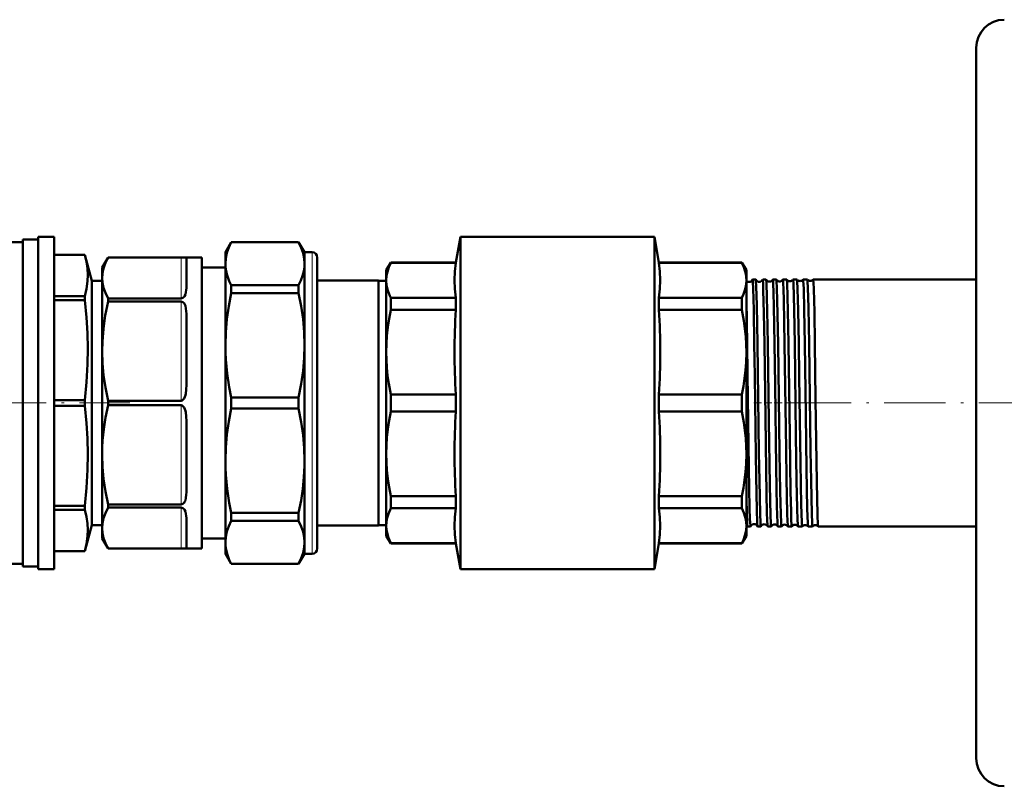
# Model space of a CAD drawing. Extents: x -1438 to 1837, y -1701 to 699.
# Tile 75 of 90: x 1043 to 1236, y -336 to -186. Entities that reach past the tile are written whole.
import ezdxf

# ---------------------------------------------------------------- set-up
doc = ezdxf.new("R2010")
doc.units = 0
doc.linetypes.add('DASHDOT', pattern=[18.5, 12, -3, 0.5, -3])

msp = doc.modelspace()

# ---------------------------------------------------------------- linework, layer by layer
at = {"color": 7, "lineweight": 50}
for p, q in [((1230.43, -191.1), (1230.43, -227.28)), ((1230.43, -227.28), (1230.43, -330.1)), ((1035.8, -229.1), (1043.8, -229.1)), ((1043.8, -260.6), (1043.8, -228.6)), ((1043.8, -228.6), (1046.8, -228.6)), ((1046.8, -293.1), (1046.8, -228.1)), ((1046.8, -228.1), (1049.92, -228.1)), ((1049.92, -293.1), (1049.92, -228.1)), ((1083.43, -231.1), (1084.58, -229.1)), ((1084.58, -229.12), (1084.58, -229.1)), ((1084.58, -229.1), (1097.77, -229.1)), ((1084.58, -229.12), (1097.77, -229.12)), ((1097.77, -229.12), (1097.77, -229.1)), ((1098.93, -231.1), (1097.77, -229.1)), ((1128.55, -233.1), (1129.43, -228.1)), ((1129.43, -228.1), (1129.43, -260.6)), ((1129.43, -228.1), (1167.43, -228.1)), ((1167.43, -293.1), (1167.43, -228.1)), ((1168.31, -233.1), (1167.43, -228.1)), ((1083.43, -233.35), (1083.43, -231.1)), ((1098.93, -233.35), (1098.93, -231.1)), ((1098.93, -231.1), (1100.43, -231.1)), ((1049.92, -231.6), (1055.94, -231.6)), ((1049.92, -231.61), (1055.94, -231.61)), ((1055.94, -231.61), (1055.94, -231.6)), ((1055.94, -231.6), (1057.3, -236.7)), ((1059.3, -234.1), (1060.46, -232.1)), ((1060.46, -232.1), (1060.46, -232.11)), ((1078.8, -232.1), (1060.46, -232.1)), ((1074.8, -232.11), (1060.46, -232.11)), ((1075.8, -238.06), (1075.8, -232.33)), ((1078.8, -232.1), (1078.8, -261.05)), ((1101.43, -240.45), (1101.43, -232.1)), ((1114.93, -234.6), (1115.79, -233.1)), ((1115.79, -233.15), (1115.79, -233.1)), ((1128.55, -233.1), (1115.79, -233.1)), ((1115.79, -233.15), (1128.55, -233.15)), ((1128.55, -233.15), (1128.55, -233.1)), ((1168.31, -233.15), (1168.31, -233.1)), ((1184.56, -233.1), (1168.31, -233.1)), ((1168.31, -233.15), (1184.56, -233.15)), ((1184.56, -233.15), (1184.56, -233.1)), ((1185.43, -234.6), (1184.56, -233.1)), ((1059.3, -234.1), (1059.3, -236.12)), ((1083.43, -234.1), (1078.8, -234.1)), ((1083.43, -239.74), (1083.43, -233.35)), ((1098.93, -239.74), (1098.93, -233.35)), ((1114.93, -236.58), (1114.93, -234.6)), ((1185.43, -236.58), (1185.43, -234.6)), ((1057.3, -236.7), (1059.3, -236.7)), ((1057.3, -284.5), (1057.3, -236.7)), ((1059.3, -236.12), (1059.3, -250.46)), ((1101.43, -236.6), (1113.43, -236.6)), ((1113.43, -236.6), (1113.43, -284.6)), ((1113.43, -236.7), (1114.93, -236.7)), ((1114.93, -250.65), (1114.93, -236.58)), ((1185.43, -250.65), (1185.43, -236.58)), ((1187.26, -236.45), (1186.63, -236.45)), ((1189.27, -236.45), (1188.62, -236.45)), ((1191.29, -236.45), (1190.6, -236.45)), ((1193.32, -236.45), (1192.58, -236.45)), ((1193.32, -236.46), (1193.32, -236.45)), ((1194.56, -236.45), (1194.55, -236.46)), ((1195.34, -236.45), (1194.56, -236.45)), ((1195.35, -236.46), (1195.34, -236.45)), ((1196.54, -236.45), (1196.53, -236.46)), ((1197.37, -236.45), (1196.54, -236.45)), ((1197.38, -236.45), (1197.37, -236.45)), ((1198.51, -236.45), (1198.5, -236.45)), ((1230.43, -236.45), (1198.51, -236.45)), ((1084.58, -238.33), (1084.58, -237.57)), ((1084.58, -237.57), (1097.77, -237.57)), ((1084.58, -239.11), (1084.58, -238.33)), ((1097.77, -238.33), (1097.77, -237.57)), ((1097.77, -239.11), (1097.77, -238.33)), ((1049.92, -239.71), (1055.94, -239.71)), ((1049.92, -240.49), (1055.94, -240.49)), ((1055.94, -240.49), (1055.94, -239.71)), ((1074.8, -240.13), (1060.46, -240.13)), ((1060.46, -240.13), (1060.46, -240.77)), ((1074.8, -240.77), (1060.46, -240.77)), ((1083.43, -249.31), (1083.43, -239.74)), ((1084.58, -239.11), (1097.77, -239.11)), ((1098.93, -249.31), (1098.93, -239.74)), ((1101.43, -289.1), (1101.43, -240.45)), ((1115.79, -242.38), (1115.79, -240.01)), ((1128.55, -240.01), (1115.79, -240.01)), ((1128.55, -242.38), (1128.55, -240.01)), ((1168.31, -242.38), (1168.31, -240.01)), ((1184.56, -240.01), (1168.31, -240.01)), ((1184.56, -242.38), (1184.56, -240.01)), ((1185.59, -249.02), (1185.43, -240.4)), ((1115.79, -242.38), (1128.55, -242.38)), ((1168.31, -242.38), (1184.56, -242.38)), ((1075.8, -256.99), (1075.8, -243.16)), ((1059.3, -250.46), (1059.3, -270.74)), ((1083.43, -271.89), (1083.43, -249.31)), ((1098.93, -271.89), (1098.93, -249.31)), ((1114.93, -260.6), (1114.93, -250.65)), ((1185.43, -270.55), (1185.43, -250.65)), ((1049.92, -260.05), (1055.94, -260.05)), ((1055.94, -261.16), (1055.94, -260.05)), ((1074.8, -260.15), (1060.46, -260.15)), ((1060.46, -260.15), (1060.46, -261.05)), ((1084.58, -259.52), (1097.77, -259.52)), ((1084.58, -261.69), (1084.58, -259.52)), ((1097.77, -261.69), (1097.77, -259.52)), ((1115.79, -260.6), (1115.79, -258.93)), ((1128.55, -258.93), (1115.79, -258.93)), ((1128.55, -258.93), (1128.55, -260.6)), ((1168.31, -262.28), (1168.31, -258.93)), ((1184.56, -258.93), (1168.31, -258.93)), ((1184.56, -262.28), (1184.56, -258.93)), ((1043.8, -292.6), (1043.8, -260.6)), ((1049.92, -261.16), (1055.94, -261.16)), ((1074.8, -261.05), (1060.46, -261.05)), ((1078.8, -261.05), (1078.8, -281.07)), ((1084.58, -261.69), (1097.77, -261.69)), ((1114.93, -270.55), (1114.93, -260.6)), ((1115.79, -262.28), (1115.79, -260.6)), ((1128.55, -260.6), (1128.55, -262.28)), ((1129.43, -293.1), (1129.43, -260.6)), ((1115.79, -262.28), (1128.55, -262.28)), ((1168.31, -262.28), (1184.56, -262.28)), ((1075.8, -278.04), (1075.8, -264.21)), ((1059.3, -270.74), (1059.3, -285.08)), ((1114.93, -284.62), (1114.93, -270.55)), ((1185.43, -284.62), (1185.43, -270.55)), ((1083.43, -287.86), (1083.43, -271.89)), ((1098.93, -287.86), (1098.93, -271.89)), ((1115.79, -281.19), (1115.79, -278.83)), ((1128.55, -278.83), (1115.79, -278.83)), ((1128.55, -281.19), (1128.55, -278.83)), ((1168.31, -281.19), (1168.31, -278.83)), ((1184.56, -278.83), (1168.31, -278.83)), ((1184.56, -281.19), (1184.56, -278.83)), ((1049.92, -280.71), (1055.94, -280.71)), ((1055.94, -281.5), (1055.94, -280.71)), ((1074.8, -280.43), (1060.46, -280.43)), ((1060.46, -280.43), (1060.46, -281.07)), ((1074.8, -281.07), (1060.46, -281.07)), ((1078.8, -281.07), (1078.8, -289.1)), ((1115.79, -281.19), (1128.55, -281.19)), ((1168.31, -281.19), (1184.56, -281.19)), ((1049.92, -281.5), (1055.94, -281.5)), ((1075.8, -288.87), (1075.8, -283.14)), ((1084.58, -282.1), (1097.77, -282.1)), ((1084.58, -283.63), (1084.58, -282.1)), ((1097.77, -283.63), (1097.77, -282.1)), ((1057.3, -284.5), (1055.94, -289.6)), ((1059.3, -284.5), (1057.3, -284.5)), ((1059.3, -285.08), (1059.3, -287.1)), ((1084.58, -283.63), (1097.77, -283.63)), ((1113.43, -284.6), (1101.43, -284.6)), ((1114.93, -284.5), (1113.43, -284.5)), ((1114.93, -286.6), (1114.93, -284.62)), ((1185.43, -286.6), (1185.43, -284.62)), ((1186.25, -284.75), (1185.64, -284.75)), ((1188.27, -284.75), (1187.63, -284.75)), ((1190.28, -284.75), (1189.61, -284.75)), ((1192.31, -284.75), (1191.59, -284.75)), ((1194.33, -284.75), (1193.57, -284.75)), ((1194.33, -284.75), (1194.33, -284.75)), ((1195.55, -284.75), (1195.54, -284.75)), ((1196.36, -284.75), (1195.55, -284.75)), ((1196.36, -284.75), (1196.36, -284.75)), ((1197.52, -284.75), (1197.52, -284.75)), ((1198.39, -284.75), (1197.52, -284.75)), ((1198.39, -284.75), (1198.39, -284.75)), ((1199.49, -284.75), (1199.49, -284.75)), ((1230.43, -284.75), (1199.49, -284.75)), ((1059.3, -287.1), (1060.46, -289.1)), ((1078.8, -287.1), (1083.43, -287.1)), ((1114.93, -286.6), (1115.79, -288.1)), ((1185.43, -286.6), (1184.56, -288.1)), ((1074.8, -289.1), (1060.46, -289.1)), ((1060.46, -289.1), (1060.46, -289.1)), ((1078.8, -289.1), (1060.46, -289.1)), ((1083.43, -290.1), (1083.43, -287.86)), ((1098.93, -290.1), (1098.93, -287.86)), ((1115.79, -288.1), (1115.79, -288.05)), ((1128.55, -288.05), (1115.79, -288.05)), ((1128.55, -288.1), (1115.79, -288.1)), ((1128.55, -288.1), (1128.55, -288.05)), ((1128.55, -288.1), (1129.43, -293.1)), ((1168.31, -288.1), (1167.43, -293.1)), ((1168.31, -288.1), (1168.31, -288.05)), ((1184.56, -288.05), (1168.31, -288.05)), ((1184.56, -288.1), (1168.31, -288.1)), ((1184.56, -288.05), (1184.56, -288.1)), ((1049.92, -289.6), (1055.94, -289.6)), ((1049.92, -289.6), (1055.94, -289.6)), ((1055.94, -289.6), (1055.94, -289.6)), ((1083.43, -290.1), (1084.58, -292.1)), ((1098.93, -290.1), (1097.77, -292.1)), ((1098.93, -290.1), (1100.43, -290.1)), ((1031.8, -292.1), (1043.8, -292.1)), ((1043.8, -292.6), (1046.8, -292.6)), ((1084.58, -292.08), (1097.77, -292.08)), ((1084.58, -292.1), (1084.58, -292.08)), ((1084.58, -292.1), (1097.77, -292.1)), ((1097.77, -292.1), (1097.77, -292.08)), ((1049.92, -293.1), (1046.8, -293.1)), ((1129.43, -293.1), (1167.43, -293.1))]:
    msp.add_line(p, q, dxfattribs=at)
at = {"color": 7, "lineweight": 18}
for p, q in [((1100.43, -239.74), (1100.43, -231.1)), ((1074.8, -240.13), (1074.8, -232.11)), ((1074.8, -260.15), (1074.8, -240.77)), ((1100.43, -290.1), (1100.43, -239.74)), ((1074.8, -280.43), (1074.8, -261.05)), ((1074.8, -289.1), (1074.8, -281.07))]:
    msp.add_line(p, q, dxfattribs=at)
at = {"color": 7, "linetype": 'DASHDOT', "lineweight": 18}
for p, q in [((999.35, -260.6), (1064.75, -260.6)), ((1193.93, -260.6), (1252.84, -260.6))]:
    msp.add_line(p, q, dxfattribs=at)
at = {"color": 7, "linetype": 'DASHDOT', "lineweight": 18, "ltscale": 0.039056}
msp.add_line((1188.4, -260.6), (1186.84, -260.6), dxfattribs=at)
at = {"color": 7, "linetype": 'DASHDOT', "lineweight": 18, "ltscale": 0.040045}
msp.add_line((1190.43, -260.6), (1188.82, -260.6), dxfattribs=at)
at = {"color": 7, "linetype": 'DASHDOT', "lineweight": 18, "ltscale": 0.041171}
msp.add_line((1192.45, -260.6), (1190.8, -260.6), dxfattribs=at)
at = {"color": 7, "linetype": 'DASHDOT', "lineweight": 18, "ltscale": 0.042456}
msp.add_line((1194.48, -260.6), (1192.78, -260.6), dxfattribs=at)
at = {"color": 7, "linetype": 'DASHDOT', "lineweight": 18, "ltscale": 0.043915}
msp.add_line((1196.51, -260.6), (1194.75, -260.6), dxfattribs=at)
at = {"color": 7, "linetype": 'DASHDOT', "lineweight": 18, "ltscale": 0.045563}
msp.add_line((1198.54, -260.6), (1196.72, -260.6), dxfattribs=at)
at = {"color": 7, "lineweight": 50}
for points in [[(1084.58, -229.12), (1084.09, -230.17), (1083.73, -231.22), (1083.5, -232.28), (1083.43, -233.35)], [(1098.93, -233.35), (1098.86, -232.33), (1098.65, -231.29), (1098.29, -230.23), (1097.77, -229.12)], [(1055.94, -239.71), (1056.25, -238.25), (1056.43, -236.79), (1056.47, -235.53), (1056.41, -234.27), (1056.24, -233), (1055.94, -231.61)], [(1060.46, -232.11), (1060.02, -232.98), (1059.68, -233.87), (1059.44, -234.76), (1059.34, -235.44), (1059.3, -236.12)], [(1075.8, -232.33), (1075.79, -232.27), (1075.76, -232.22), (1075.69, -232.17), (1075.59, -232.14), (1075.13, -232.11), (1074.8, -232.11)], [(1115.79, -233.15), (1115.41, -234.05), (1115.14, -234.91), (1114.98, -235.75), (1114.93, -236.58)], [(1128.55, -233.15), (1128.35, -234.87), (1128.28, -236.58), (1128.35, -238.29), (1128.55, -240.01)], [(1168.31, -233.15), (1168.51, -234.87), (1168.57, -236.58), (1168.51, -238.29), (1168.31, -240.01)], [(1185.43, -236.58), (1185.4, -235.96), (1185.31, -235.32), (1185.16, -234.68), (1184.95, -234.05), (1184.56, -233.15)], [(1083.43, -233.35), (1083.45, -233.91), (1083.51, -234.47), (1083.62, -235.05), (1083.77, -235.62), (1084.19, -236.75), (1084.58, -237.57)], [(1097.77, -237.57), (1098.21, -236.65), (1098.56, -235.72), (1098.79, -234.79), (1098.89, -234.07), (1098.93, -233.35)], [(1059.3, -236.12), (1059.37, -237.08), (1059.58, -238.06), (1059.94, -239.07), (1060.46, -240.13)], [(1114.93, -236.58), (1115, -237.58), (1115.23, -238.59), (1115.62, -239.65), (1115.79, -240.01)], [(1184.56, -240.01), (1184.86, -239.33), (1185.09, -238.69), (1185.27, -238.05), (1185.38, -237.42), (1185.43, -236.58)], [(1186.97, -249.02), (1186.86, -242.36), (1186.76, -238.2), (1186.7, -236.93), (1186.67, -236.59), (1186.65, -236.47), (1186.64, -236.46), (1186.64, -236.45), (1186.64, -236.45), (1186.63, -236.45)], [(1187.6, -249.02), (1187.47, -241.47), (1187.36, -237.77), (1187.31, -236.77), (1187.28, -236.52), (1187.27, -236.46)], [(1188.96, -249.02), (1188.86, -242.98), (1188.75, -238.56), (1188.7, -237.19), (1188.65, -236.53), (1188.63, -236.48), (1188.63, -236.46), (1188.62, -236.45), (1188.62, -236.45), (1188.62, -236.45)], [(1189.62, -249.02), (1189.51, -242.51), (1189.45, -239.91), (1189.35, -237.07), (1189.3, -236.56), (1189.29, -236.48), (1189.28, -236.46)], [(1190.94, -249.02), (1190.81, -241.69), (1190.75, -238.95), (1190.68, -237.25), (1190.65, -236.74), (1190.62, -236.48), (1190.61, -236.46), (1190.61, -236.46), (1190.6, -236.45), (1190.6, -236.45)], [(1191.64, -249.02), (1191.48, -240.47), (1191.42, -238.15), (1191.34, -236.7), (1191.31, -236.5), (1191.31, -236.47), (1191.3, -236.46)], [(1192.92, -249.02), (1192.77, -240.4), (1192.71, -238.4), (1192.65, -237.07), (1192.63, -236.68), (1192.6, -236.48), (1192.59, -236.46), (1192.59, -236.45), (1192.58, -236.45), (1192.58, -236.45)], [(1193.66, -249.02), (1193.55, -242.49), (1193.49, -239.88), (1193.39, -237.05), (1193.34, -236.54), (1193.33, -236.47), (1193.32, -236.46)], [(1194.9, -249.02), (1194.79, -242.37), (1194.73, -239.73), (1194.64, -237.16), (1194.59, -236.53), (1194.57, -236.48), (1194.57, -236.46), (1194.57, -236.45), (1194.56, -236.45), (1194.56, -236.45)], [(1195.69, -249.02), (1195.57, -242.44), (1195.47, -238.29), (1195.39, -236.74), (1195.36, -236.5), (1195.35, -236.46), (1195.35, -236.46)], [(1196.87, -249.02), (1196.76, -242.34), (1196.66, -238.18), (1196.58, -236.7), (1196.55, -236.48), (1196.54, -236.46), (1196.54, -236.45), (1196.54, -236.45), (1196.54, -236.45)], [(1197.72, -249.02), (1197.59, -241.98), (1197.49, -238.01), (1197.43, -236.89), (1197.39, -236.52), (1197.38, -236.47), (1197.38, -236.45)], [(1198.84, -249.02), (1198.74, -242.74), (1198.63, -238.31), (1198.57, -237.01), (1198.53, -236.51), (1198.52, -236.47), (1198.51, -236.46), (1198.51, -236.45), (1198.51, -236.45), (1198.51, -236.45)], [(1075.8, -238.06), (1075.78, -238.5), (1075.72, -238.94), (1075.59, -239.4), (1075.44, -239.69), (1075.34, -239.84), (1075.13, -240.03), (1074.93, -240.12), (1074.8, -240.13)], [(1055.94, -260.05), (1056.25, -256.53), (1056.43, -253.01), (1056.47, -249.96), (1056.41, -246.91), (1056.24, -243.86), (1055.94, -240.49)], [(1060.46, -240.77), (1059.91, -243.49), (1059.55, -246.08), (1059.35, -248.6), (1059.3, -250.46)], [(1075.8, -243.16), (1075.78, -242.61), (1075.72, -242.08), (1075.59, -241.56), (1075.44, -241.23), (1075.33, -241.08), (1075.12, -240.87), (1074.92, -240.78), (1074.8, -240.77)], [(1084.58, -239.11), (1084.09, -241.64), (1083.73, -244.18), (1083.5, -246.74), (1083.43, -249.31)], [(1098.93, -249.31), (1098.85, -246.74), (1098.63, -244.18), (1098.27, -241.64), (1097.77, -239.11)], [(1115.79, -242.38), (1115.48, -244.11), (1115.23, -245.79), (1115.06, -247.43), (1114.96, -249.05), (1114.93, -250.65)], [(1185.43, -250.65), (1185.4, -249.14), (1185.31, -247.62), (1185.16, -246.07), (1184.95, -244.53), (1184.56, -242.38)], [(1059.3, -250.46), (1059.37, -252.79), (1059.58, -255.16), (1059.94, -257.6), (1060.46, -260.15)], [(1083.43, -249.31), (1083.45, -250.69), (1083.52, -252.07), (1083.62, -253.44), (1083.77, -254.8), (1084.19, -257.53), (1084.58, -259.52)], [(1097.77, -259.52), (1098.29, -256.85), (1098.65, -254.29), (1098.86, -251.78), (1098.93, -249.31)], [(1186.25, -284.75), (1186.25, -284.75), (1186.25, -284.75), (1186.24, -284.75), (1186.24, -284.73), (1186.21, -284.59), (1186.14, -283.31), (1186.07, -281.15), (1185.92, -273.38), (1185.67, -254.97), (1185.59, -249.02)], [(1187.62, -284.74), (1187.61, -284.72), (1187.6, -284.64), (1187.55, -284.12), (1187.46, -281.38), (1187.39, -278.44), (1187.27, -270.97), (1187.06, -255.28), (1186.97, -249.02)], [(1188.27, -284.75), (1188.26, -284.75), (1188.26, -284.75), (1188.26, -284.74), (1188.25, -284.72), (1188.22, -284.47), (1188.18, -283.98), (1188.12, -282.35), (1187.98, -275.77), (1187.89, -270.33), (1187.6, -249.02)], [(1189.6, -284.74), (1189.59, -284.71), (1189.57, -284.56), (1189.51, -283.48), (1189.46, -282.13), (1189.38, -278.32), (1189.3, -273.83), (1189.15, -263.45), (1188.96, -249.02)], [(1190.28, -284.75), (1190.28, -284.75), (1190.28, -284.75), (1190.28, -284.74), (1190.27, -284.72), (1190.24, -284.49), (1190.21, -284.07), (1190.15, -282.69), (1190.01, -276.59), (1189.83, -264.23), (1189.62, -249.02)], [(1191.59, -284.75), (1191.58, -284.73), (1191.57, -284.68), (1191.53, -284.32), (1191.45, -282.25), (1191.42, -281.06), (1191.27, -273.22), (1191.05, -257.04), (1190.94, -249.02)], [(1192.31, -284.75), (1192.3, -284.75), (1192.3, -284.75), (1192.3, -284.74), (1192.29, -284.72), (1192.26, -284.48), (1192.22, -283.99), (1192.16, -282.36), (1192.06, -277.9), (1191.93, -270.33), (1191.64, -249.02)], [(1193.57, -284.75), (1193.56, -284.73), (1193.55, -284.69), (1193.52, -284.39), (1193.49, -283.86), (1193.43, -282.16), (1193.29, -275.44), (1193.2, -269.7), (1192.92, -249.02)], [(1194.33, -284.75), (1194.33, -284.75), (1194.32, -284.75), (1194.32, -284.75), (1194.32, -284.73), (1194.29, -284.59), (1194.22, -283.31), (1194.17, -281.88), (1194.08, -277.91), (1193.91, -266.99), (1193.66, -249.02)], [(1195.54, -284.75), (1195.54, -284.73), (1195.52, -284.68), (1195.49, -284.27), (1195.45, -283.53), (1195.37, -281.15), (1195.27, -275.8), (1195.14, -266.91), (1194.9, -249.02)], [(1196.36, -284.75), (1196.35, -284.75), (1196.35, -284.75), (1196.35, -284.74), (1196.34, -284.73), (1196.33, -284.69), (1196.29, -284.2), (1196.2, -282.02), (1196.16, -280.65), (1196.01, -272.33), (1195.78, -255.43), (1195.69, -249.02)], [(1197.52, -284.75), (1197.51, -284.73), (1197.49, -284.66), (1197.45, -284.09), (1197.35, -281.31), (1197.21, -273.55), (1197.06, -262.93), (1196.87, -249.02)], [(1198.39, -284.75), (1198.38, -284.75), (1198.38, -284.75), (1198.38, -284.74), (1198.37, -284.72), (1198.34, -284.47), (1198.3, -283.99), (1198.24, -282.35), (1198.1, -275.78), (1198.01, -270.03), (1197.72, -249.02)], [(1199.49, -284.75), (1199.48, -284.74), (1199.47, -284.71), (1199.44, -284.46), (1199.36, -282.5), (1199.22, -276.11), (1198.99, -259.83), (1198.84, -249.02)], [(1114.93, -250.65), (1114.96, -252.16), (1115.05, -253.68), (1115.2, -255.23), (1115.41, -256.77), (1115.79, -258.93)], [(1184.56, -258.93), (1184.86, -257.3), (1185.09, -255.75), (1185.27, -254.19), (1185.38, -252.67), (1185.43, -250.65)], [(1075.8, -256.99), (1075.76, -258.04), (1075.66, -258.73), (1075.59, -259.07), (1075.48, -259.41), (1075.33, -259.73), (1075.24, -259.88), (1075.12, -260.01), (1074.99, -260.1), (1074.8, -260.15)], [(1055.94, -280.71), (1056.25, -277.2), (1056.43, -273.67), (1056.47, -270.62), (1056.41, -267.57), (1056.24, -264.53), (1055.94, -261.16)], [(1060.46, -261.05), (1059.97, -263.44), (1059.62, -265.73), (1059.4, -267.95), (1059.33, -269.35), (1059.3, -270.74)], [(1075.8, -264.21), (1075.76, -263.17), (1075.66, -262.47), (1075.59, -262.13), (1075.48, -261.8), (1075.33, -261.48), (1075.24, -261.33), (1075.12, -261.19), (1074.99, -261.1), (1074.8, -261.05)], [(1084.58, -261.69), (1084.09, -264.22), (1083.73, -266.76), (1083.5, -269.32), (1083.43, -271.89)], [(1098.93, -271.89), (1098.86, -269.42), (1098.65, -266.92), (1098.29, -264.35), (1097.77, -261.69)], [(1115.79, -262.28), (1115.48, -264.01), (1115.23, -265.69), (1115.06, -267.33), (1114.96, -268.95), (1114.93, -270.55)], [(1185.43, -270.55), (1185.4, -269.04), (1185.31, -267.52), (1185.16, -265.97), (1184.95, -264.43), (1184.56, -262.28)], [(1059.3, -270.74), (1059.37, -273.08), (1059.58, -275.45), (1059.94, -277.89), (1060.46, -280.43)], [(1114.93, -270.55), (1114.96, -272.15), (1115.06, -273.77), (1115.23, -275.41), (1115.47, -277.09), (1115.79, -278.83)], [(1184.56, -278.83), (1184.86, -277.2), (1185.09, -275.65), (1185.27, -274.09), (1185.38, -272.57), (1185.43, -270.55)], [(1083.43, -271.89), (1083.45, -273.27), (1083.52, -274.64), (1083.62, -276.01), (1083.77, -277.38), (1084.19, -280.11), (1084.58, -282.1)], [(1097.77, -282.1), (1098.24, -279.69), (1098.59, -277.37), (1098.81, -275.1), (1098.92, -272.87), (1098.93, -271.89)], [(1075.8, -278.04), (1075.78, -278.59), (1075.72, -279.13), (1075.59, -279.65), (1075.44, -279.97), (1075.33, -280.13), (1075.12, -280.33), (1074.92, -280.42), (1074.8, -280.43)], [(1185.63, -284.74), (1185.61, -284.66), (1185.58, -284.33), (1185.49, -282.01), (1185.43, -279.48)], [(1060.46, -281.07), (1059.94, -282.13), (1059.58, -283.14), (1059.37, -284.12), (1059.3, -285.08)], [(1075.8, -283.14), (1075.78, -282.71), (1075.72, -282.26), (1075.59, -281.81), (1075.44, -281.51), (1075.34, -281.37), (1075.13, -281.17), (1074.93, -281.09), (1074.8, -281.07)], [(1115.79, -281.19), (1115.34, -282.26), (1115.06, -283.29), (1114.96, -283.96), (1114.93, -284.62)], [(1128.55, -281.19), (1128.35, -282.91), (1128.28, -284.62), (1128.35, -286.34), (1128.55, -288.05)], [(1168.31, -281.19), (1168.51, -282.91), (1168.57, -284.62), (1168.51, -286.34), (1168.31, -288.05)], [(1185.43, -284.62), (1185.4, -284), (1185.31, -283.37), (1185.16, -282.73), (1184.95, -282.09), (1184.56, -281.19)], [(1055.94, -289.6), (1056.25, -288.14), (1056.43, -286.68), (1056.47, -285.42), (1056.41, -284.15), (1056.24, -282.89), (1055.94, -281.5)], [(1059.3, -285.08), (1059.38, -286.07), (1059.59, -287.05), (1059.94, -288.03), (1060.46, -289.1)], [(1084.58, -283.63), (1084.09, -284.68), (1083.73, -285.73), (1083.5, -286.79), (1083.43, -287.86)], [(1098.93, -287.86), (1098.86, -286.83), (1098.65, -285.8), (1098.29, -284.74), (1097.77, -283.63)], [(1114.93, -284.62), (1114.98, -285.45), (1115.14, -286.29), (1115.34, -286.98), (1115.79, -288.05)], [(1184.56, -288.05), (1184.86, -287.38), (1185.09, -286.73), (1185.27, -286.09), (1185.38, -285.46), (1185.43, -284.62)], [(1075.8, -288.87), (1075.79, -288.93), (1075.76, -288.99), (1075.69, -289.03), (1075.59, -289.06), (1075.13, -289.1), (1074.8, -289.1)], [(1083.43, -287.86), (1083.45, -288.42), (1083.51, -288.98), (1083.62, -289.55), (1083.77, -290.13), (1084.19, -291.26), (1084.58, -292.08)], [(1097.77, -292.08), (1098.29, -290.98), (1098.65, -289.91), (1098.86, -288.88), (1098.93, -287.86)]]:
    msp.add_lwpolyline(points, dxfattribs=at)
for centre, radius, start, end in [((1235.93, -191.1), 5.5, 90, 180), ((1100.43, -232.1), 1, 0, 90), ((1185.94, -236.18), 0.744, 226.7562, 269.9463), ((1185.94, -236.18), 0.74, 269.7582, 337.5442), ((1186.64, -236.47), 0.0173, 114.4066, 171.3987), ((1187.25, -236.46), 0.0141, 12.5438, 70.1041), ((1187.94, -236.15), 0.741, 205.2248, 270.0462), ((1187.94, -236.15), 0.741, 269.7935, 334.8076), ((1188.62, -236.46), 0.0137, 109.9546, 167.5786), ((1189.27, -236.46), 0.0117, 16.6183, 73.8334), ((1189.94, -236.11), 0.742, 208.0696, 270.0212), ((1189.94, -236.11), 0.742, 269.8201, 331.9633), ((1190.61, -236.46), 0.0113, 106.1849, 163.5061), ((1191.29, -236.46), 0.01, 20.6649, 76.7316), ((1191.94, -236.08), 0.742, 211.0504, 269.9981), ((1191.94, -236.08), 0.742, 269.8398, 328.9771), ((1192.58, -236.46), 0.00958, 102.961, 159.3515), ((1193.94, -236.04), 0.743, 214.1477, 269.9859), ((1193.94, -236.04), 0.743, 269.8661, 325.8688), ((1195.94, -236), 0.744, 217.3801, 269.9689), ((1195.94, -236), 0.744, 269.8768, 322.6405), ((1197.94, -235.97), 0.744, 220.7811, 269.9575), ((1197.94, -235.97), 0.744, 269.8883, 319.2358), ((1257.87, -250.65), 129.58, 176.3381, 183.6619), ((1038.99, -250.65), 129.58, 356.3381, 3.6619), ((1257.87, -270.55), 129.58, 176.3381, 183.6619), ((1038.99, -270.55), 129.58, 356.3381, 3.6619), ((1184.95, -284.99), 0.723, 20.8032, 49.0369), ((1185.65, -284.73), 0.0198, 186.8043, 243.0143), ((1186.24, -284.74), 0.0157, 292.0242, 349.3865), ((1186.94, -285.04), 0.74, 93.1321, 156.1731), ((1186.94, -285.04), 0.741, 23.8263, 93.4177), ((1187.63, -284.74), 0.0153, 190.4713, 247.9386), ((1188.94, -285.07), 0.741, 93.1516, 153.3859), ((1188.26, -284.74), 0.0128, 288.0166, 345.5105), ((1188.94, -285.08), 0.742, 26.6268, 93.3744), ((1189.62, -284.74), 0.0124, 194.3618, 251.8927), ((1190.28, -284.74), 0.0108, 284.6671, 341.4539), ((1190.94, -285.11), 0.742, 93.1835, 150.4531), ((1190.94, -285.11), 0.742, 29.535, 93.3581), ((1191.6, -284.74), 0.0103, 198.6392, 255.5179), ((1192.94, -285.15), 0.743, 93.2049, 147.4334), ((1192.3, -284.74), 0.00926, 281.5956, 336.8863), ((1192.94, -285.15), 0.743, 32.5677, 93.3383), ((1193.57, -284.74), 0.0089, 202.8695, 258.434), ((1194.94, -285.18), 0.743, 93.2102, 144.2642), ((1194.94, -285.18), 0.744, 35.7384, 93.3164), ((1196.94, -285.22), 0.744, 93.2347, 140.9367), ((1196.94, -285.22), 0.744, 39.0483, 93.3157), ((1198.94, -285.25), 0.744, 93.2379, 137.455), ((1198.94, -285.25), 0.744, 42.5411, 93.2974), ((1100.43, -289.1), 1, 270, 360), ((1235.93, -330.1), 5.5, 180, 270)]:
    msp.add_arc(centre, radius, start, end, dxfattribs=at)

doc.saveas('drawing.dxf')
